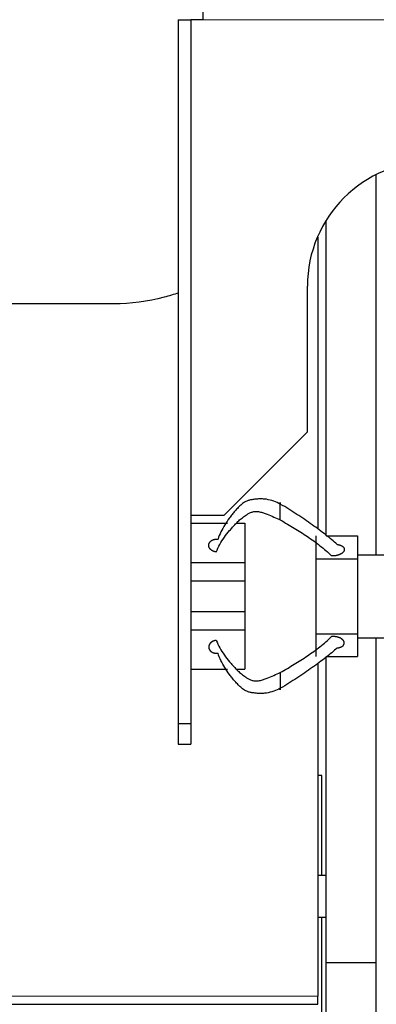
# Model space of a CAD drawing. Header units: millimetres. Extents: x 0 to 29700, y -16 to 21000.
# Tile 37 of 256: x 6454 to 6540, y 9272 to 9509. Entities that reach past the tile are written whole.
import ezdxf

# ---------------------------------------------------------------- set-up
doc = ezdxf.new("R2010")
doc.units = ezdxf.units.MM
doc.layers.add('1', color=7, linetype='Continuous', true_color=0xffffff)

msp = doc.modelspace()

# ---------------------------------------------------------------- linework, layer by layer
at = {"layer": '1', "color": 2, "linetype": 'Continuous', "lineweight": 25}
for p, q in [((6498.513, 9508.792), (6498.513, 9514.792)), ((6492.513, 9508.792), (6492.513, 9339.792)), ((6495.515, 9508.792), (6495.515, 9389.792)), ((6498.513, 9508.792), (6495.515, 9508.792)), ((6540.055, 9380.292), (6540.055, 9471.604)), ((6528.055, 9384.836), (6528.055, 9460.667)), ((6526.013, 9456.55), (6526.013, 9456.784)), ((6525.91, 9456.542), (6526.013, 9456.542)), ((6526.013, 9456.542), (6526.013, 9386.416)), ((6523.513, 9409.792), (6523.513, 9444.792)), ((6477.013, 9440.528), (6447.11, 9440.528)), ((6503.513, 9389.792), (6523.513, 9409.792)), ((6495.515, 9389.792), (6503.513, 9389.792)), ((6495.563, 9387.832), (6504.363, 9387.832)), ((6506.441, 9387.832), (6508.513, 9387.832)), ((6508.513, 9387.832), (6508.513, 9378.397)), ((6525.513, 9384.832), (6525.513, 9379.332)), ((6528.034, 9384.832), (6535.513, 9384.832)), ((6535.513, 9384.832), (6535.513, 9380.292)), ((6525.513, 9379.332), (6525.513, 9361.332)), ((6525.513, 9379.332), (6535.513, 9379.332)), ((6535.513, 9380.292), (6550.013, 9380.292)), ((6535.513, 9380.292), (6535.513, 9379.332)), ((6535.513, 9379.332), (6535.513, 9361.332)), ((6495.563, 9378.397), (6508.513, 9378.397)), ((6508.513, 9378.397), (6508.513, 9373.983)), ((6495.563, 9373.983), (6508.513, 9373.983)), ((6508.513, 9373.983), (6508.513, 9366.681)), ((6495.563, 9366.681), (6508.513, 9366.681)), ((6508.513, 9366.681), (6508.513, 9362.267)), ((6495.563, 9362.267), (6508.513, 9362.267)), ((6508.513, 9362.267), (6508.513, 9352.832)), ((6525.513, 9361.332), (6525.513, 9355.832)), ((6525.513, 9361.332), (6535.513, 9361.332)), ((6535.513, 9361.332), (6535.513, 9360.292)), ((6535.513, 9360.292), (6535.513, 9355.832)), ((6535.513, 9360.292), (6550.013, 9360.292)), ((6540.055, 9282.292), (6540.055, 9360.292)), ((6528.034, 9355.832), (6535.513, 9355.832)), ((6528.055, 9282.292), (6528.055, 9355.836)), ((6495.563, 9352.832), (6504.363, 9352.832)), ((6506.458, 9352.832), (6508.513, 9352.832)), ((6526.013, 9354.246), (6526.013, 9274.262)), ((6492.513, 9339.792), (6492.513, 9334.792)), ((6492.513, 9339.792), (6495.563, 9339.792)), ((6495.563, 9339.792), (6495.563, 9334.792)), ((6492.513, 9334.792), (6495.563, 9334.792)), ((6527.013, 9327.292), (6525.981, 9327.292)), ((6527.013, 9303.247), (6527.013, 9327.292)), ((6528.053, 9303.247), (6526.013, 9303.247)), ((6526.013, 9293.247), (6528.053, 9293.247)), ((6527.013, 9007.292), (6527.013, 9293.247)), ((6528.055, 9039.262), (6528.055, 9282.292)), ((6540.055, 9282.292), (6528.055, 9282.292)), ((6540.055, 9039.262), (6540.055, 9282.292)), ((6038.013, 9272.315), (6526.013, 9272.315)), ((6526.013, 9272.315), (6526.013, 9274.262))]:
    msp.add_line(p, q, dxfattribs=at)
at = {"layer": '1', "color": 4, "linetype": 'Continuous', "lineweight": 13}
for p, q in [((6698.513, 9508.792), (6498.513, 9508.792)), ((6038.013, 9274.262), (6526.013, 9274.262))]:
    msp.add_line(p, q, dxfattribs=at)
at = {"layer": '1', "color": 2, "linetype": 'Continuous', "lineweight": 25}
msp.add_arc((6553.513, 9444.792), 30, 90, 180, dxfattribs=at)
for points, degree in [([(6492.513, 9508.792), (6495.515, 9508.792)], 1), ([(6495.563, 9389.792), (6495.563, 9339.792)], 1), ([(6501.654, 9380.946), (6501.26, 9380.987), (6500.549, 9381.299), (6500.045, 9381.779), (6499.803, 9382.377), (6499.874, 9382.984), (6500.26, 9383.54), (6500.879, 9383.918), (6501.675, 9384.081), (6502.073, 9384.038)], 2)]:
    msp.add_open_spline(points, degree=degree, dxfattribs=at)
for points, degree, knots in [([(6492.6, 9443.205), (6491.453, 9442.799), (6490.291, 9442.438), (6485.174, 9441.065), (6481.094, 9440.528), (6477.013, 9440.528)], 3, [0, 0, 0, 0, 0.2296211, 0.2296211, 1, 1, 1, 1]), ([(6517.013, 9392.429), (6516.508, 9392.692), (6515.462, 9393.183), (6514.001, 9393.583), (6512.767, 9393.705), (6511.81, 9393.694), (6511.004, 9393.627), (6510.411, 9393.547), (6510.01, 9393.479), (6509.648, 9393.397), (6509.206, 9393.263), (6508.513, 9392.966), (6507.7, 9392.392), (6506.878, 9391.612), (6506.145, 9390.799), (6505.46, 9389.972), (6504.604, 9388.86), (6503.633, 9387.469), (6502.705, 9385.773), (6502.253, 9384.62), (6502.073, 9384.038)], 3, [0, 0, 0, 0, 0.0625, 0.125, 0.15625, 0.1875, 0.21875, 0.234375, 0.25, 0.265625, 0.28125, 0.3125, 0.375, 0.4375, 0.5, 0.5625, 0.625, 0.75, 0.875, 1, 1, 1, 1]), ([(6501.654, 9380.946), (6501.899, 9381.567), (6502.467, 9382.77), (6503.545, 9384.486), (6504.619, 9385.845), (6505.541, 9386.9), (6506.268, 9387.68), (6507.033, 9388.448), (6507.882, 9389.193), (6508.716, 9389.794), (6509.429, 9390.191), (6509.882, 9390.406), (6510.251, 9390.548), (6510.656, 9390.654), (6511.245, 9390.706), (6512.034, 9390.634), (6512.947, 9390.353), (6514.117, 9389.93), (6515.509, 9389.349), (6516.523, 9388.878), (6517.013, 9388.648)], 3, [0, 0, 0, 0, 0.125, 0.25, 0.375, 0.4375, 0.5, 0.5625, 0.625, 0.6875, 0.71875, 0.734375, 0.75, 0.765625, 0.78125, 0.8125, 0.84375, 0.875, 0.9375, 1, 1, 1, 1]), ([(6517.013, 9388.648), (6517.013, 9388.742), (6517.013, 9388.939), (6517.013, 9389.175), (6517.013, 9389.448), (6517.013, 9389.777), (6517.013, 9390.082), (6517.013, 9390.388), (6517.013, 9390.744), (6517.013, 9391.117), (6517.013, 9391.451), (6517.013, 9391.743), (6517.013, 9392.025), (6517.013, 9392.332), (6517.013, 9392.566), (6517.013, 9392.71), (6517.013, 9392.782), (6517.013, 9392.826), (6517.013, 9392.831), (6517.013, 9392.764), (6517.013, 9392.641), (6517.013, 9392.505), (6517.013, 9392.429)], 5, [0, 0, 0, 0, 0, 0, 0.1360851, 0.25, 0.25, 0.25, 0.2708653, 0.3748173, 0.4789488, 0.5, 0.5, 0.5, 0.5828898, 0.6871801, 0.75, 0.75, 0.75, 0.7916704, 0.8957455, 1, 1, 1, 1, 1, 1]), ([(6530.694, 9382.743), (6529.842, 9383.514), (6528.449, 9384.676), (6526.367, 9386.26), (6524.67, 9387.481), (6522.878, 9388.729), (6521.014, 9389.989), (6519.097, 9391.242), (6517.743, 9392.053), (6517.013, 9392.429)], 3, [0, 0, 0, 0, 0.25, 0.375, 0.5, 0.625, 0.75, 0.875, 1, 1, 1, 1]), ([(6517.013, 9388.648), (6517.586, 9388.315), (6518.716, 9387.666), (6520.355, 9386.688), (6521.955, 9385.695), (6523.52, 9384.673), (6525.048, 9383.602), (6527.05, 9382.098), (6528.451, 9380.885), (6529.336, 9380.043)], 3, [0, 0, 0, 0, 0.125, 0.25, 0.375, 0.5, 0.625, 0.75, 1, 1, 1, 1]), ([(6530.694, 9382.742), (6531.137, 9382.701), (6531.914, 9382.392), (6532.35, 9381.915), (6532.385, 9381.32), (6532.046, 9380.79), (6531.418, 9380.37), (6530.204, 9379.955), (6529.336, 9380.043)], 2, [0, 0, 0, 0.125, 0.25, 0.375, 0.5, 0.625, 0.75, 1, 1, 1]), ([(6517.013, 9352.016), (6517.586, 9352.349), (6518.716, 9352.998), (6520.355, 9353.977), (6521.955, 9354.969), (6523.52, 9355.991), (6525.048, 9357.063), (6527.05, 9358.566), (6528.451, 9359.779), (6529.336, 9360.621)], 3, [0, 0, 0, 0, 0.125, 0.25, 0.375, 0.5, 0.625, 0.75, 1, 1, 1, 1]), ([(6530.694, 9357.921), (6530.837, 9357.934), (6531.123, 9357.977), (6531.455, 9358.066), (6531.753, 9358.196), (6531.988, 9358.364), (6532.147, 9358.521), (6532.252, 9358.656), (6532.31, 9358.765), (6532.347, 9358.878), (6532.37, 9359.033), (6532.37, 9359.207), (6532.35, 9359.323), (6532.311, 9359.438), (6532.245, 9359.566), (6532.127, 9359.742), (6532.04, 9359.841), (6531.938, 9359.935), (6531.824, 9360.022), (6531.621, 9360.158), (6531.49, 9360.235), (6531.351, 9360.304), (6531.203, 9360.366), (6530.91, 9360.469), (6530.563, 9360.569), (6530.222, 9360.629), (6529.873, 9360.654), (6529.524, 9360.64), (6529.336, 9360.621)], 5, [0, 0, 0, 0, 0, 0, 0.1042545, 0.2083296, 0.25, 0.25, 0.25, 0.3128199, 0.375, 0.375, 0.375, 0.4171102, 0.5, 0.5, 0.5, 0.5210512, 0.625, 0.625, 0.625, 0.6251827, 0.7291347, 0.75, 0.75, 0.75, 0.8639149, 1, 1, 1, 1, 1, 1]), ([(6501.654, 9359.718), (6501.481, 9359.701), (6501.17, 9359.641), (6500.875, 9359.535), (6500.611, 9359.39), (6500.37, 9359.197), (6500.182, 9359.012), (6500.025, 9358.822), (6499.901, 9358.593), (6499.833, 9358.351), (6499.824, 9358.127), (6499.844, 9357.925), (6499.886, 9357.724), (6499.984, 9357.489), (6500.14, 9357.271), (6500.347, 9357.083), (6500.546, 9356.947), (6500.759, 9356.826), (6501.039, 9356.706), (6501.35, 9356.63), (6501.673, 9356.601), (6501.94, 9356.612), (6502.073, 9356.626)], 5, [0, 0, 0, 0, 0, 0, 0.1360851, 0.25, 0.25, 0.25, 0.2708653, 0.3748173, 0.4789488, 0.5, 0.5, 0.5, 0.5828898, 0.6871801, 0.75, 0.75, 0.75, 0.7916704, 0.8957455, 1, 1, 1, 1, 1, 1]), ([(6501.654, 9359.718), (6501.899, 9359.097), (6502.467, 9357.895), (6503.545, 9356.178), (6504.619, 9354.819), (6505.541, 9353.765), (6506.268, 9352.985), (6507.033, 9352.217), (6507.882, 9351.472), (6508.716, 9350.87), (6509.429, 9350.473), (6509.882, 9350.259), (6510.251, 9350.116), (6510.656, 9350.011), (6511.245, 9349.958), (6512.034, 9350.03), (6512.947, 9350.311), (6514.117, 9350.734), (6515.509, 9351.316), (6516.523, 9351.786), (6517.013, 9352.016)], 3, [0, 0, 0, 0, 0.125, 0.25, 0.375, 0.4375, 0.5, 0.5625, 0.625, 0.6875, 0.71875, 0.734375, 0.75, 0.765625, 0.78125, 0.8125, 0.84375, 0.875, 0.9375, 1, 1, 1, 1]), ([(6530.694, 9357.921), (6529.842, 9357.151), (6528.449, 9355.988), (6526.367, 9354.404), (6524.67, 9353.183), (6522.878, 9351.935), (6521.014, 9350.675), (6519.097, 9349.422), (6517.743, 9348.611), (6517.013, 9348.235)], 3, [0, 0, 0, 0, 0.25, 0.375, 0.5, 0.625, 0.75, 0.875, 1, 1, 1, 1]), ([(6517.013, 9348.235), (6516.508, 9347.973), (6515.462, 9347.481), (6514.001, 9347.082), (6512.767, 9346.959), (6511.81, 9346.97), (6511.004, 9347.037), (6510.411, 9347.118), (6510.01, 9347.185), (6509.648, 9347.268), (6509.206, 9347.401), (6508.513, 9347.699), (6507.7, 9348.273), (6506.878, 9349.052), (6506.145, 9349.866), (6505.46, 9350.692), (6504.604, 9351.804), (6503.633, 9353.196), (6502.705, 9354.891), (6502.253, 9356.044), (6502.073, 9356.626)], 3, [0, 0, 0, 0, 0.0625, 0.125, 0.15625, 0.1875, 0.21875, 0.234375, 0.25, 0.265625, 0.28125, 0.3125, 0.375, 0.4375, 0.5, 0.5625, 0.625, 0.75, 0.875, 1, 1, 1, 1]), ([(6517.013, 9352.016), (6517.013, 9351.922), (6517.013, 9351.725), (6517.013, 9351.489), (6517.013, 9351.217), (6517.013, 9350.888), (6517.013, 9350.582), (6517.013, 9350.415), (6517.013, 9350.242), (6517.013, 9350.064), (6517.013, 9349.763), (6517.013, 9349.58), (6517.013, 9349.395), (6517.013, 9349.213), (6517.013, 9348.921), (6517.013, 9348.723), (6517.013, 9348.565), (6517.013, 9348.422), (6517.013, 9348.236), (6517.013, 9348.092), (6517.013, 9348.005), (6517.013, 9347.94), (6517.013, 9347.882), (6517.013, 9347.839), (6517.013, 9347.833), (6517.013, 9347.9), (6517.013, 9348.024), (6517.013, 9348.16), (6517.013, 9348.235)], 5, [0, 0, 0, 0, 0, 0, 0.1360851, 0.25, 0.25, 0.25, 0.2708653, 0.3748173, 0.375, 0.375, 0.375, 0.4789488, 0.5, 0.5, 0.5, 0.5828898, 0.625, 0.625, 0.625, 0.6871801, 0.75, 0.75, 0.75, 0.7916704, 0.8957455, 1, 1, 1, 1, 1, 1])]:
    msp.add_open_spline(points, degree=degree, knots=knots, dxfattribs=at)

doc.saveas('drawing.dxf')
